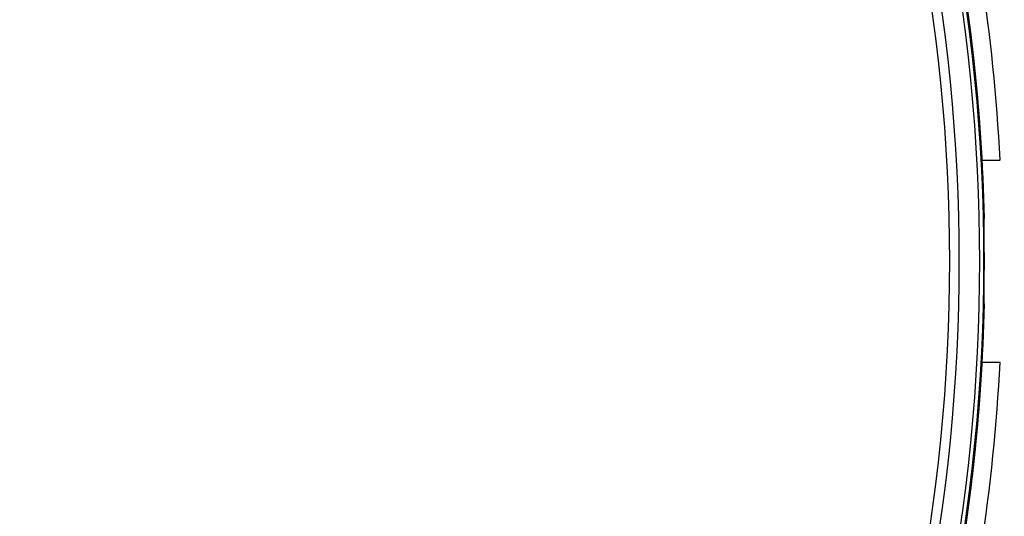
# Model space of a CAD drawing. Header units: millimetres. Extents: x 20 to 26059, y 28 to 17777.
# Tile 59 of 90: x 9019 to 9233, y 13209 to 13317. Entities that reach past the tile are written whole.
import ezdxf

# ---------------------------------------------------------------- set-up
doc = ezdxf.new("R2010")
doc.units = ezdxf.units.MM
doc.header["$LTSCALE"] = 2
doc.layers.add('COMPONENT_GEOMETRY', color=7, linetype='Continuous')
doc.styles.add('SLDTEXTSTYLE0', font='TXT', dxfattribs={"width": 0.75})
doc.dimstyles.new('SLDDIMSTYLE0', dxfattribs={"dimtxt": 150, "dimasz": 6.604, "dimexe": 0, "dimexo": 0.0625, "dimgap": 37.5, "dimtad": 0, "dimtih": 1, "dimtoh": 1, "dimdec": 0, "dimrnd": 1e-09, "dimzin": 12, "dimdsep": 46, "dimtxsty": 'SLDTEXTSTYLE0', "dimsah": 1, "dimcen": 0.09, "dimadec": 0, "dimazin": 3, "dimtfac": 1, "dimtdec": 0, "dimtofl": 0, "dimtmove": 0, "dimatfit": 3, "dimfxl": 1, "dimfrac": 2, "dimtolj": 1, "dimtzin": 12, "dimarcsym": 0})
doc.dimstyles.new('SLDDIMSTYLE1', dxfattribs={"dimtxt": 150, "dimasz": 6.604, "dimexe": 0, "dimexo": 0.0625, "dimgap": 37.5, "dimtad": 0, "dimtih": 1, "dimtoh": 1, "dimdec": 1, "dimrnd": 1e-09, "dimzin": 12, "dimdsep": 46, "dimtxsty": 'SLDTEXTSTYLE0', "dimsah": 1, "dimcen": 0.09, "dimadec": 0, "dimazin": 3, "dimtfac": 1, "dimtdec": 1, "dimtofl": 0, "dimtmove": 0, "dimatfit": 3, "dimfxl": 1, "dimfrac": 2, "dimtolj": 1, "dimtzin": 12, "dimarcsym": 0})

# ---------------------------------------------------------------- blocks, each defined once
blk = doc.blocks.new('_D')
at = {"layer": 'COMPONENT_GEOMETRY', "color": 7}
for p, q in [((8742.94, 17777.25), (8697.24, 17777.25)), ((8697.24, 17777.25), (8697.24, 17539.12)), ((9453.98, 17777.25), (9499.68, 17777.25)), ((9499.68, 17777.25), (9499.68, 17539.12)), ((2197.17, 13286.24), (2197.17, 17567.56)), ((15999.75, 13309.49), (15999.75, 17567.56)), ((2197.17, 17561.21), (8625.04, 17561.21)), ((15999.75, 17561.21), (9571.88, 17561.21)), ((8697.24, 17539.12), (8742.94, 17539.12)), ((9499.68, 17539.12), (9453.98, 17539.12))]:
    blk.add_line(p, q, dxfattribs=at)
for points in [[(2197.17, 17561.21), (2203.77, 17560.19), (2203.77, 17562.22)], [(15999.75, 17561.21), (15993.15, 17562.22), (15993.15, 17560.19)]]:
    blk.add_solid(points, dxfattribs=at)
at = {"layer": 'COMPONENT_GEOMETRY', "color": 7, "char_height": 150, "attachment_point": 1, "style": 'SLDTEXTSTYLE0'}
for s, insert in [('22\'7.70"', (8742.94, 17732.48)), ('6901mm', (8689.29, 17508.06))]:
    blk.add_mtext(s, dxfattribs=dict(at, insert=insert))
blk = doc.blocks.new('_D_5')
at = {"layer": 'COMPONENT_GEOMETRY', "color": 7}
for p, q in [((15999.75, 13261.89), (15999.75, 9034.1)), ((9102.27, 12954.88), (9102.27, 9034.1)), ((12195.49, 9256.49), (12149.78, 9256.49)), ((12149.78, 9256.49), (12149.78, 9018.37)), ((12906.53, 9256.49), (12952.23, 9256.49)), ((12952.23, 9256.49), (12952.23, 9018.37)), ((9102.27, 9040.45), (12032.23, 9040.45)), ((15999.75, 9040.45), (13069.79, 9040.45)), ((12149.78, 9018.37), (12195.49, 9018.37)), ((12952.23, 9018.37), (12906.53, 9018.37))]:
    blk.add_line(p, q, dxfattribs=at)
for points in [[(9102.27, 9040.45), (9108.87, 9039.43), (9108.87, 9041.46)], [(15999.75, 9040.45), (15993.15, 9041.46), (15993.15, 9039.43)]]:
    blk.add_solid(points, dxfattribs=at)
at = {"layer": 'COMPONENT_GEOMETRY', "color": 7, "char_height": 150, "attachment_point": 1, "style": 'SLDTEXTSTYLE0'}
for s, insert in [('11\'3.78"', (12195.49, 9211.73)), ('3448.7mm', (12058.72, 8987.3))]:
    blk.add_mtext(s, dxfattribs=dict(at, insert=insert))

msp = doc.modelspace()

# ---------------------------------------------------------------- linework, layer by layer
at = {"color": 7, "linetype": 'Continuous', "lineweight": 25}
for p, q in [((9228.45, 13286.43), (9232.34, 13286.43)), ((9228.88, 13273.7), (9228.95, 13273.77)), ((9228.95, 13255.1), (9228.88, 13255.17)), ((9232.34, 13242.43), (9228.45, 13242.43))]:
    msp.add_line(p, q, dxfattribs=at)
for centre, radius, start, end in [((8829.06, 13264.43), 398.86, 348.6328, 11.3672), ((8829.06, 13264.43), 399.78, 348.6328, 11.3672), ((8829.06, 13264.43), 400, 1.3375, 11.3672), ((8829.06, 13264.43), 400, 4.1474, 11.3672), ((8829.06, 13264.43), 392.33, 348.6328, 11.3672), ((8829.06, 13264.43), 394.42, 348.6328, 11.3672), ((8828.86, 13265.8), 404, 2.9276, 8.7036), ((8829.06, 13264.43), 399.86, 359.2454, 0.7546), ((8829.06, 13264.43), 400, 348.6328, 358.6625), ((8828.86, 13263.07), 404, 351.2964, 357.0724), ((8829.06, 13264.43), 400, 348.6328, 355.8526)]:
    msp.add_arc(centre, radius, start, end, dxfattribs=at)
for points, knots in [([(9228.89, 13269.7), (9228.88, 13270.15), (9228.87, 13271.05), (9228.86, 13272.25), (9228.86, 13273.15), (9228.87, 13273.62), (9228.88, 13273.68), (9228.88, 13273.7)], [0, 0, 0, 0, 0.217103, 0.434207, 0.651285, 0.868325, 1, 1, 1, 1]), ([(9228.88, 13255.17), (9228.88, 13255.22), (9228.86, 13255.32), (9228.86, 13256.03), (9228.86, 13257.06), (9228.87, 13258.17), (9228.88, 13258.89), (9228.89, 13259.17)], [0, 0, 0, 0, 0.217051, 0.434103, 0.651134, 0.868186, 1, 1, 1, 1])]:
    msp.add_open_spline(points, degree=3, knots=knots, dxfattribs=at)

# ---------------------------------------------------------------- dimensions: what is measured, and where the dimension line sits
at = {"layer": 'COMPONENT_GEOMETRY', "color": 7}
for base, p1, p2, dimstyle, picture, middle in [((2197.17, 17561.21), (15999.75, 13306.95), (2197.17, 13283.7), 'SLDDIMSTYLE0', '_D', (9098.46, 17561.21)), ((15999.75, 9040.45), (9102.27, 12957.42), (15999.75, 13264.43), 'SLDDIMSTYLE1', '_D_5', (12551.01, 9040.45))]:
    dim = msp.add_linear_dim(base=base, p1=p1, p2=p2, dimstyle=dimstyle, dxfattribs=at)
    dim.commit()
    dim.dimension.update_dxf_attribs({"geometry": picture, "text_midpoint": middle, "dimtype": 160})

doc.saveas('drawing.dxf')
